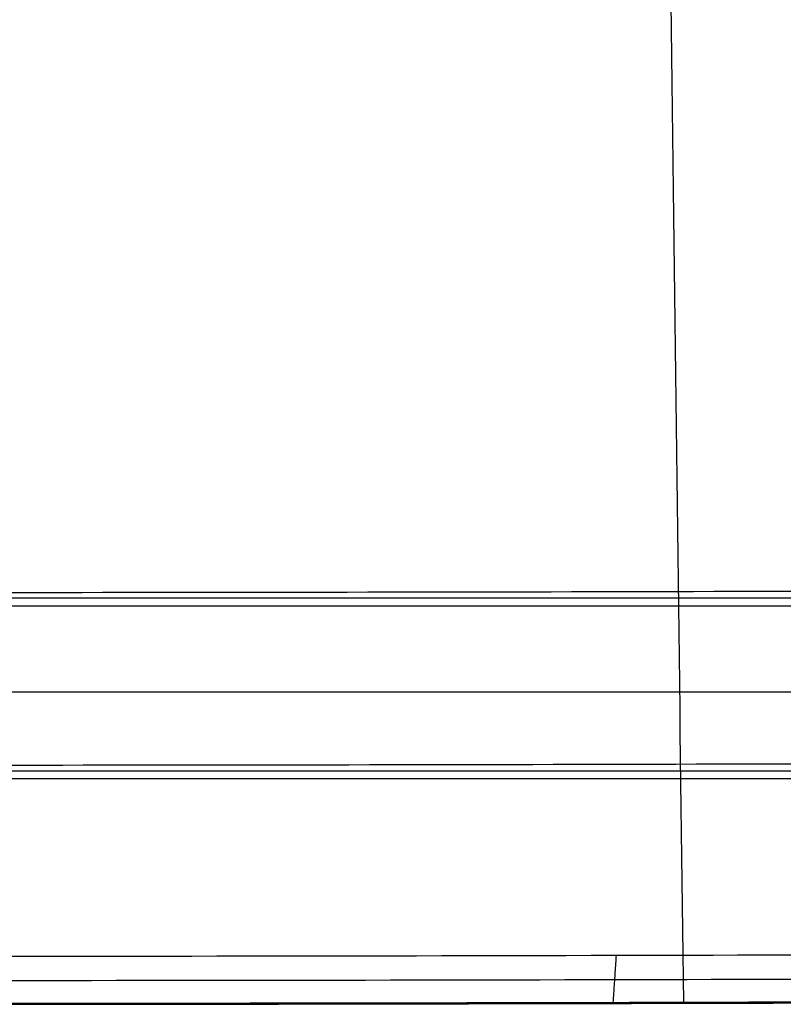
# Model space of a CAD drawing. Header units: millimetres. Extents: x -228 to 253, y -266 to 212.
# Tile 13 of 22: x 37 to 130, y -266 to -147. Entities that reach past the tile are written whole.
import ezdxf

# ---------------------------------------------------------------- set-up
doc = ezdxf.new("R2010")
doc.units = ezdxf.units.MM
doc.header["$MEASUREMENT"] = 0
doc.layers.add('Pause chair', color=7, linetype='Continuous', true_color=0x8b1c62)

msp = doc.modelspace()

# ---------------------------------------------------------------- linework, layer by layer
at = {"layer": 'Pause chair'}
for p, q in [((-150.44, -216.91, 426.02), (176.08, -216.91, 426.02)), ((173.09, -228.36, 398.91), (-147.45, -228.36, 398.91)), ((-150.4, -237.9, 426.76), (176.04, -237.9, 426.76))]:
    msp.add_line(p, q, dxfattribs=at)
for points, knots in [([(112.91, 140.8, 446.22), (113.75, 79.66, 448.26), (115.44, -61.88, 453.29), (117.12, -204.07, 458.35), (117.96, -265.97, 460.42)], [-0.370137, -0.370137, -0.370137, -0.370137, 184.697233, 370.13511, 370.13511, 370.13511, 370.13511]), ([(-145.3, -215.95, 453.51), (-119.04, -216.05, 450.67), (-92.72, -216.13, 448.53), (-39.98, -216.22, 445.68), (-13.59, -216.25, 444.97), (12.82, -216.25, 444.97), (39.23, -216.25, 444.97), (65.62, -216.22, 445.68), (118.37, -216.13, 448.53), (144.68, -216.05, 450.67), (170.94, -215.95, 453.51)], [0, 0, 0, 0, 79.220874, 79.220874, 158.442991, 158.442991, 158.442991, 237.665109, 237.665109, 316.885964, 316.885964, 316.885964, 316.885964]), ([(171.42, -236.94, 454.24), (118.71, -237.14, 448.55), (65.84, -237.24, 445.68), (12.82, -237.24, 445.68), (-40.2, -237.24, 445.68), (-93.06, -237.14, 448.55), (-145.77, -236.94, 454.24)], [0, 0, 0, 0, 158.979161, 158.979161, 158.979161, 317.958321, 317.958321, 317.958321, 317.958321]), ([(203.73, -259.99, 458.81), (172.52, -260.13, 454.77), (108.98, -260.36, 448.56), (12.82, -260.47, 445.4), (-83.34, -260.36, 448.56), (-146.88, -260.13, 454.77), (-178.09, -259.99, 458.81)], [-381.345949, -381.345949, -381.345949, -381.345949, -287.299893, -190.672646, -94.045442, 0.000592, 0.000592, 0.000592, 0.000592]), ([(-177.71, -262.89, 461.88), (-146.56, -263.04, 457.85), (-83.14, -263.26, 451.66), (12.82, -263.37, 448.5), (108.78, -263.26, 451.66), (172.2, -263.04, 457.85), (203.35, -262.89, 461.88)], [-0.000592, -0.000592, -0.000592, -0.000592, 94.045459, 190.672658, 287.299898, 381.345949, 381.345949, 381.345949, 381.345949]), ([(-177.33, -265.8, 464.95), (-149.08, -265.93, 461.3), (-85.7, -266.15, 454.93), (-22.32, -266.23, 452.66), (12.82, -266.23, 452.66), (47.96, -266.23, 452.66), (111.34, -266.15, 454.93), (174.72, -265.93, 461.3), (202.97, -265.8, 464.95)], [-0.000592, -0.000592, -0.000592, -0.000592, 84.960188, 190.672679, 190.672679, 190.672679, 296.38517, 381.345949, 381.345949, 381.345949, 381.345949]), ([(-176.81, -265.67, 468.91), (-148.64, -265.8, 465.27), (-85.43, -266.02, 458.92), (-22.22, -266.1, 456.66), (12.82, -266.1, 456.66), (47.87, -266.1, 456.66), (111.08, -266.02, 458.92), (174.29, -265.8, 465.27), (202.45, -265.67, 468.91)], [-192.288329, -192.288329, -192.288329, -192.288329, -106.607896, 0, 0, 0, 106.607895, 192.288329, 192.288329, 192.288329, 192.288329])]:
    msp.add_open_spline(points, degree=3, knots=knots, dxfattribs=at)
for points in [[(-151.4, -217.87, 398.54), (12.82, -217.87, 398.54), (177.04, -217.87, 398.54)], [(177, -238.86, 399.27), (12.82, -238.86, 399.27), (-151.36, -238.86, 399.27)], [(109.77, -260.32, 449.65), (109.58, -263.22, 452.74), (109.38, -266.12, 455.83)], [(117.96, -265.97, 460.42), (118.1, -266.03, 458.43), (118.24, -266.1, 456.44)]]:
    msp.add_open_spline(points, degree=2, dxfattribs=at)

doc.saveas('drawing.dxf')
